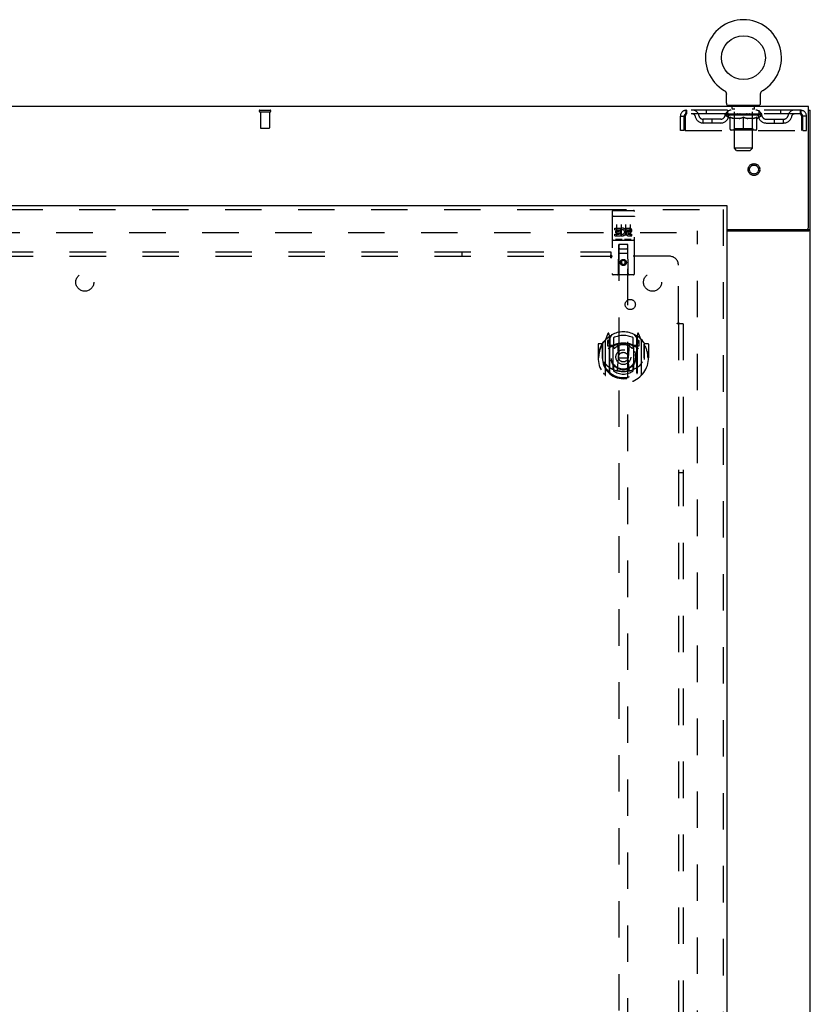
# Model space of a CAD drawing. Header units: inches. Extents: x 0 to 184, y 0 to 119.
# Tile 55 of 113: x 72 to 94, y 50 to 77. Entities that reach past the tile are written whole.
import ezdxf

# ---------------------------------------------------------------- set-up
doc = ezdxf.new("R2010")
doc.units = ezdxf.units.IN
doc.header["$LTSCALE"] = 10.121375
doc.header["$MEASUREMENT"] = 0
doc.linetypes.add('HIDDEN', pattern=[0.2, 0.1, -0.1])
doc.layers.get('0').update_dxf_attribs({"linetype": 'CONTINUOUS'})
for name, color, linetype in [('DEFAULT_2', 8, 'HIDDEN'), ('DOOR_ASSEMBLY', 7, 'CONTINUOUS'), ('SUBPANEL', 7, 'CONTINUOUS')]:
    doc.layers.add(name, color=color, linetype=linetype)

msp = doc.modelspace()

# ---------------------------------------------------------------- linework, layer by layer
at = {"color": 7, "linetype": 'Continuous'}
for p, q in [((91.773, 74.883), (91.773, 74.883)), ((91.773, 74.883), (91.776, 74.88)), ((91.776, 74.88), (91.78, 74.878)), ((91.78, 74.878), (91.784, 74.875)), ((91.783, 74.875), (91.787, 74.873)), ((91.787, 74.873), (91.79, 74.87)), ((91.79, 74.87), (91.794, 74.867)), ((91.793, 74.867), (91.797, 74.864)), ((91.797, 74.864), (91.8, 74.861)), ((91.8, 74.861), (91.803, 74.858)), ((91.803, 74.858), (91.805, 74.855)), ((91.805, 74.855), (91.808, 74.851)), ((92.81, 74.851), (92.813, 74.855)), ((92.813, 74.855), (92.815, 74.858)), ((92.815, 74.858), (92.818, 74.861)), ((92.818, 74.861), (92.821, 74.864)), ((92.821, 74.864), (92.825, 74.867)), ((92.825, 74.867), (92.828, 74.87)), ((92.828, 74.87), (92.831, 74.873)), ((92.831, 74.873), (92.835, 74.875)), ((92.835, 74.875), (92.838, 74.878)), ((92.838, 74.878), (92.842, 74.88)), ((92.838, 74.878), (92.84, 74.879)), ((92.842, 74.88), (92.845, 74.883)), ((92.845, 74.883), (92.845, 74.883)), ((91.808, 74.851), (91.811, 74.848)), ((91.811, 74.848), (91.813, 74.844)), ((91.813, 74.844), (91.816, 74.84)), ((91.816, 74.841), (91.818, 74.837)), ((91.818, 74.837), (91.82, 74.833)), ((91.82, 74.833), (91.822, 74.829)), ((91.822, 74.829), (91.824, 74.825)), ((91.824, 74.825), (91.825, 74.821)), ((91.825, 74.821), (91.827, 74.817)), ((91.827, 74.817), (91.828, 74.813)), ((91.828, 74.813), (91.829, 74.809)), ((91.829, 74.809), (91.83, 74.805)), ((91.83, 74.805), (91.831, 74.8)), ((91.834, 74.526), (91.834, 74.775)), ((92.784, 74.775), (92.784, 74.779)), ((92.784, 74.526), (92.784, 74.775)), ((92.786, 74.796), (92.787, 74.8)), ((92.787, 74.8), (92.788, 74.805)), ((92.788, 74.805), (92.789, 74.809)), ((92.789, 74.809), (92.79, 74.813)), ((92.79, 74.813), (92.791, 74.817)), ((92.791, 74.817), (92.793, 74.821)), ((92.793, 74.821), (92.794, 74.825)), ((92.794, 74.825), (92.796, 74.829)), ((92.796, 74.829), (92.798, 74.833)), ((92.798, 74.833), (92.8, 74.837)), ((92.8, 74.837), (92.803, 74.841)), ((92.802, 74.84), (92.805, 74.844)), ((92.805, 74.844), (92.807, 74.848)), ((92.807, 74.848), (92.81, 74.851)), ((91.872, 74.466), (91.872, 74.436)), ((92.747, 74.466), (91.872, 74.466)), ((92.747, 74.466), (92.747, 74.436)), ((94.111, 74.332), (94.163, 74.332)), ((94.059, 71.02), (94.059, 71.019)), ((94.059, 71.019), (94.163, 71.019))]:
    msp.add_line(p, q, dxfattribs=at)
at = {"color": 3, "linetype": 'Continuous'}
for p, q in [((94.111, 74.436), (53.965, 74.436)), ((94.111, 71.079), (94.111, 74.436)), ((94.163, 6.54), (94.163, 74.332)), ((91.851, 71.019), (94.051, 71.019)), ((91.851, 70.988), (94.122, 70.988))]:
    msp.add_line(p, q, dxfattribs=at)
at = {"color": 7, "linetype": 'Continuous'}
for points in [[(91.831, 74.8), (91.832, 74.796), (91.833, 74.792), (91.833, 74.787), (91.834, 74.783), (91.834, 74.779), (91.834, 74.775)], [(91.834, 74.783), (91.834, 74.779), (91.834, 74.775)], [(92.784, 74.779), (92.784, 74.783), (92.785, 74.787), (92.785, 74.792), (92.786, 74.796)], [(92.784, 74.779), (92.784, 74.783), (92.785, 74.787), (92.785, 74.792), (92.786, 74.796)], [(94.041, 70.988), (94.04, 70.989), (94.04, 70.991), (94.04, 70.992), (94.04, 70.994), (94.041, 70.995), (94.042, 70.997), (94.042, 70.998), (94.044, 71), (94.045, 71.001), (94.046, 71.003), (94.048, 71.004), (94.049, 71.005), (94.052, 71.008)], [(94.052, 71.008), (94.054, 71.009), (94.055, 71.011), (94.056, 71.012), (94.057, 71.013), (94.058, 71.015), (94.059, 71.016), (94.059, 71.017), (94.059, 71.019)]]:
    msp.add_lwpolyline(points, dxfattribs=at)
at = {"color": 3, "linetype": 'Continuous'}
for points in [[(94.122, 70.988), (94.124, 70.99), (94.126, 70.991), (94.129, 70.993), (94.131, 70.994), (94.134, 70.996), (94.137, 70.997)], [(94.137, 70.997), (94.143, 71), (94.146, 71.002), (94.149, 71.003), (94.151, 71.005), (94.154, 71.006), (94.156, 71.008), (94.158, 71.009), (94.16, 71.011), (94.161, 71.013), (94.162, 71.014), (94.163, 71.016), (94.163, 71.017), (94.163, 71.019)]]:
    msp.add_lwpolyline(points, dxfattribs=at)
at = {"color": 7, "linetype": 'Continuous'}
msp.add_circle((92.309, 75.79), 0.609, dxfattribs=at)
for centre, radius, start, end in [((92.309, 75.79), 1.054, 300.3993, 239.6007), ((91.894, 74.526), 0.06, 180, 270), ((92.724, 74.526), 0.06, 270, 360)]:
    msp.add_arc(centre, radius, start, end, dxfattribs=at)
at = {"color": 3, "linetype": 'Continuous'}
msp.add_arc((94.051, 71.079), 0.06, 270, 360, dxfattribs=at)
at = {"layer": 'DEFAULT_2', "color": 8, "linetype": 'HIDDEN'}
for p, q in [((91.778, 74.879), (91.78, 74.878)), ((78.896, 74.332), (79.18, 74.332)), ((90.726, 74.332), (90.726, 74.228)), ((93.892, 74.332), (90.726, 74.332)), ((91.278, 74.332), (91.278, 74.228)), ((91.872, 74.228), (91.872, 74.332)), ((91.964, 74.466), (91.964, 74.436)), ((91.999, 74.376), (91.999, 74.456)), ((92.068, 74.366), (92.009, 74.366)), ((92.06, 73.276), (92.06, 74.356)), ((92.609, 74.366), (92.55, 74.366)), ((92.558, 73.276), (92.558, 74.356)), ((92.619, 74.376), (92.619, 74.456)), ((92.654, 74.466), (92.654, 74.436)), ((92.747, 74.228), (92.747, 74.332)), ((93.34, 74.332), (93.34, 74.228)), ((93.892, 74.228), (93.892, 74.332)), ((78.896, 74.289), (79.18, 74.289)), ((78.914, 74.289), (78.914, 73.842)), ((79.162, 74.289), (79.162, 73.842)), ((90.559, 73.769), (90.559, 74.165)), ((90.559, 74.165), (90.663, 74.165)), ((90.663, 73.769), (90.663, 74.165)), ((90.693, 74.165), (90.693, 73.769)), ((93.892, 74.228), (90.726, 74.228)), ((91.194, 73.977), (91.194, 74.081)), ((91.677, 74.081), (91.194, 74.081)), ((91.444, 73.977), (91.444, 74.081)), ((91.803, 74.191), (91.803, 74.228)), ((92.815, 74.191), (91.803, 74.191)), ((91.93, 74.101), (91.803, 74.191)), ((91.811, 74.223), (91.811, 74.228)), ((91.817, 74.22), (91.817, 74.223)), ((91.817, 74.22), (92.801, 74.22)), ((91.825, 74.22), (91.825, 74.223)), ((91.825, 74.22), (91.825, 74.223)), ((91.833, 74.223), (91.833, 74.228)), ((91.846, 74.22), (91.846, 74.223)), ((91.848, 74.22), (91.848, 74.223)), ((91.871, 74.223), (91.871, 74.228)), ((91.882, 74.22), (91.882, 74.223)), ((91.884, 74.22), (91.884, 74.223)), ((92.048, 74.222), (91.887, 74.222)), ((91.921, 74.223), (91.921, 74.228)), ((91.922, 74.22), (91.922, 74.222)), ((91.923, 74.22), (91.923, 74.222)), ((91.925, 74.22), (91.925, 74.222)), ((91.93, 74.101), (91.939, 74.101)), ((91.931, 74.22), (91.931, 74.223)), ((91.931, 74.22), (91.931, 74.222)), ((91.934, 74.22), (91.934, 74.223)), ((91.936, 74.22), (91.936, 74.223)), ((91.939, 73.811), (91.939, 74.136)), ((91.94, 74.22), (91.94, 74.222)), ((91.951, 74.22), (91.951, 74.222)), ((91.966, 74.22), (91.966, 74.225)), ((91.966, 74.22), (91.966, 74.222)), ((91.982, 74.22), (91.982, 74.222)), ((91.982, 74.22), (91.982, 74.222)), ((91.984, 74.223), (91.984, 74.228)), ((91.991, 74.22), (91.991, 74.223)), ((91.995, 74.22), (91.995, 74.223)), ((92.002, 74.22), (92.002, 74.222)), ((92.011, 74.22), (92.011, 74.226)), ((92.023, 74.22), (92.023, 74.222)), ((92.026, 74.22), (92.026, 74.222)), ((92.048, 74.22), (92.048, 74.222)), ((92.101, 74.222), (92.052, 74.222)), ((92.196, 74.101), (92.052, 74.101)), ((92.056, 74.223), (92.056, 74.228)), ((92.059, 73.814), (92.059, 74.188)), ((92.061, 74.22), (92.061, 74.223)), ((92.065, 74.22), (92.065, 74.223)), ((92.07, 74.22), (92.07, 74.227)), ((92.073, 74.22), (92.073, 74.222)), ((92.082, 74.22), (92.082, 74.222)), ((92.101, 74.22), (92.101, 74.222)), ((92.161, 74.222), (92.114, 74.222)), ((92.13, 74.22), (92.13, 74.222)), ((92.136, 74.223), (92.136, 74.228)), ((92.139, 74.22), (92.139, 74.223)), ((92.141, 74.22), (92.141, 74.227)), ((92.143, 74.22), (92.143, 74.223)), ((92.149, 74.22), (92.149, 74.223)), ((92.161, 74.22), (92.161, 74.222)), ((92.225, 74.222), (92.182, 74.222)), ((92.192, 74.22), (92.192, 74.222)), ((92.218, 74.222), (92.309, 74.228)), ((92.221, 74.223), (92.221, 74.228)), ((92.222, 74.228), (92.221, 74.228)), ((92.222, 74.223), (92.222, 74.228)), ((92.222, 74.22), (92.222, 74.223)), ((92.225, 74.22), (92.225, 74.223)), ((92.225, 74.22), (92.225, 74.222)), ((92.226, 74.22), (92.226, 74.223)), ((92.292, 74.222), (92.254, 74.222)), ((92.258, 74.22), (92.258, 74.222)), ((92.292, 74.22), (92.292, 74.222)), ((92.307, 74.223), (92.307, 74.223)), ((92.307, 74.22), (92.307, 74.223)), ((92.307, 74.22), (92.307, 74.223)), ((92.309, 74.223), (92.309, 74.228)), ((92.309, 73.782), (92.309, 74.136)), ((92.311, 74.22), (92.311, 74.223)), ((92.311, 74.22), (92.311, 74.223)), ((92.311, 74.223), (92.311, 74.223)), ((92.313, 74.222), (92.364, 74.222)), ((92.326, 74.22), (92.326, 74.222)), ((92.339, 74.222), (92.339, 74.226)), ((92.339, 74.226), (92.4, 74.222)), ((92.355, 74.222), (92.355, 74.225)), ((92.36, 74.22), (92.36, 74.222)), ((92.392, 74.22), (92.392, 74.223)), ((92.393, 74.22), (92.393, 74.223)), ((92.393, 74.22), (92.393, 74.222)), ((92.393, 74.222), (92.436, 74.222)), ((92.396, 74.223), (92.396, 74.228)), ((92.396, 74.228), (92.397, 74.228)), ((92.397, 74.223), (92.397, 74.228)), ((92.397, 74.22), (92.397, 74.223)), ((92.566, 74.101), (92.422, 74.101)), ((92.426, 74.22), (92.426, 74.222)), ((92.457, 74.22), (92.457, 74.222)), ((92.457, 74.222), (92.504, 74.222)), ((92.469, 74.22), (92.469, 74.223)), ((92.475, 74.22), (92.475, 74.223)), ((92.477, 74.22), (92.477, 74.227)), ((92.479, 74.22), (92.479, 74.223)), ((92.482, 74.223), (92.482, 74.228)), ((92.488, 74.22), (92.488, 74.222)), ((92.517, 74.22), (92.517, 74.222)), ((92.517, 74.222), (92.566, 74.222)), ((92.536, 74.22), (92.536, 74.222)), ((92.545, 74.22), (92.545, 74.222)), ((92.548, 74.22), (92.548, 74.227)), ((92.553, 74.22), (92.553, 74.223)), ((92.557, 74.22), (92.557, 74.223)), ((92.559, 73.814), (92.559, 74.188)), ((92.562, 74.223), (92.562, 74.228)), ((92.57, 74.22), (92.57, 74.222)), ((92.57, 74.222), (92.731, 74.222)), ((92.592, 74.22), (92.592, 74.222)), ((92.595, 74.22), (92.595, 74.222)), ((92.607, 74.22), (92.607, 74.226)), ((92.616, 74.22), (92.616, 74.222)), ((92.623, 74.22), (92.623, 74.223)), ((92.627, 74.22), (92.627, 74.223)), ((92.634, 74.223), (92.634, 74.228)), ((92.636, 74.22), (92.636, 74.222)), ((92.636, 74.22), (92.636, 74.222)), ((92.652, 74.22), (92.652, 74.225)), ((92.652, 74.22), (92.652, 74.222)), ((92.667, 74.22), (92.667, 74.222)), ((92.678, 74.22), (92.678, 74.222)), ((92.68, 73.811), (92.68, 74.136)), ((92.68, 74.101), (92.688, 74.101)), ((92.682, 74.22), (92.682, 74.223)), ((92.684, 74.22), (92.684, 74.223)), ((92.687, 74.22), (92.687, 74.223)), ((92.687, 74.22), (92.687, 74.222)), ((92.688, 74.101), (92.815, 74.191)), ((92.693, 74.22), (92.693, 74.222)), ((92.695, 74.22), (92.695, 74.222)), ((92.696, 74.22), (92.696, 74.222)), ((92.697, 74.223), (92.697, 74.228)), ((92.734, 74.22), (92.734, 74.223)), ((92.736, 74.22), (92.736, 74.223)), ((92.747, 74.223), (92.747, 74.228)), ((92.77, 74.22), (92.77, 74.223)), ((92.772, 74.22), (92.772, 74.223)), ((92.785, 74.223), (92.785, 74.228)), ((92.793, 74.22), (92.793, 74.223)), ((92.794, 74.22), (92.794, 74.223)), ((92.801, 74.22), (92.801, 74.223)), ((92.808, 74.223), (92.808, 74.228)), ((92.815, 74.191), (92.815, 74.228)), ((92.941, 74.081), (93.424, 74.081)), ((93.174, 73.977), (93.174, 74.081)), ((93.424, 73.977), (93.424, 74.081)), ((93.925, 73.769), (93.925, 74.165)), ((93.955, 73.769), (93.955, 74.165)), ((94.059, 74.165), (93.955, 74.165)), ((94.059, 73.769), (94.059, 74.165)), ((78.924, 73.832), (79.152, 73.832)), ((90.663, 73.769), (90.559, 73.769)), ((90.693, 73.769), (93.925, 73.769)), ((91.677, 73.977), (91.194, 73.977)), ((92.65, 73.782), (91.968, 73.782)), ((92.059, 73.814), (92.027, 73.782)), ((92.559, 73.814), (92.059, 73.814)), ((92.559, 73.814), (92.591, 73.782)), ((92.941, 73.977), (93.424, 73.977)), ((93.955, 73.769), (94.059, 73.769)), ((92.558, 73.276), (92.06, 73.276)), ((92.12, 73.216), (92.06, 73.276)), ((92.12, 73.216), (92.498, 73.216)), ((92.498, 73.216), (92.558, 73.276)), ((57.052, 70.936), (91.024, 70.936)), ((91.038, 9.884), (91.038, 70.988))]:
    msp.add_line(p, q, dxfattribs=at)
for points in [[(90.726, 74.332), (90.724, 74.331), (90.721, 74.328), (90.719, 74.323), (90.717, 74.315), (90.714, 74.306), (90.712, 74.296), (90.71, 74.283), (90.707, 74.269), (90.705, 74.254), (90.702, 74.237), (90.7, 74.22), (90.698, 74.202), (90.695, 74.184), (90.693, 74.165)], [(93.925, 74.165), (93.923, 74.184), (93.92, 74.202), (93.918, 74.22), (93.916, 74.237), (93.913, 74.254), (93.911, 74.269), (93.909, 74.283), (93.906, 74.296), (93.904, 74.306), (93.901, 74.315), (93.899, 74.323), (93.897, 74.328), (93.894, 74.331), (93.892, 74.332)], [(90.726, 74.228), (90.724, 74.228), (90.721, 74.226), (90.719, 74.224), (90.717, 74.222), (90.714, 74.218), (90.712, 74.214), (90.71, 74.21), (90.707, 74.204), (90.705, 74.198), (90.702, 74.192), (90.7, 74.186), (90.698, 74.179), (90.695, 74.172), (90.693, 74.165)], [(91.939, 74.136), (91.959, 74.128), (91.979, 74.121), (91.999, 74.115), (92.019, 74.11), (92.039, 74.105), (92.058, 74.101)], [(92.052, 74.101), (92.034, 74.105), (92.015, 74.11), (91.996, 74.115), (91.977, 74.121), (91.958, 74.128), (91.939, 74.135)], [(92.188, 74.101), (92.208, 74.105), (92.228, 74.11), (92.248, 74.115), (92.268, 74.121), (92.288, 74.128), (92.309, 74.136)], [(92.309, 74.135), (92.29, 74.128), (92.27, 74.121), (92.252, 74.115), (92.233, 74.11), (92.215, 74.105), (92.196, 74.101)], [(92.309, 74.136), (92.33, 74.128), (92.35, 74.121), (92.37, 74.115), (92.39, 74.11), (92.41, 74.105), (92.43, 74.101)], [(92.422, 74.101), (92.403, 74.105), (92.385, 74.11), (92.366, 74.115), (92.347, 74.121), (92.328, 74.128), (92.309, 74.135)], [(92.56, 74.101), (92.579, 74.105), (92.599, 74.11), (92.619, 74.115), (92.639, 74.121), (92.659, 74.128), (92.68, 74.136)], [(92.68, 74.135), (92.66, 74.128), (92.641, 74.121), (92.622, 74.115), (92.603, 74.11), (92.584, 74.105), (92.566, 74.101)], [(93.925, 74.165), (93.923, 74.172), (93.92, 74.179), (93.918, 74.186), (93.916, 74.192), (93.913, 74.198), (93.911, 74.204), (93.909, 74.21), (93.906, 74.214), (93.904, 74.218), (93.901, 74.222), (93.899, 74.224), (93.897, 74.226), (93.894, 74.228), (93.892, 74.228)]]:
    msp.add_lwpolyline(points, dxfattribs=at)
for radius in [0.164, 0.124]:
    msp.add_circle((92.601, 72.686), radius, dxfattribs=at)
for centre, radius, start, end in [((78.896, 74.31), 0.0215, 90, 270), ((79.18, 74.31), 0.0215, 270, 90), ((90.726, 74.165), 0.167, 90, 180), ((90.905, 74.165), 0.167, 8.0716, 90), ((91.967, 74.165), 0.167, 90, 171.9284), ((91.989, 74.456), 0.01, 0, 90), ((92.009, 74.376), 0.01, 180, 270), ((92.05, 74.356), 0.01, 0, 90), ((92.568, 74.356), 0.01, 90, 180), ((92.609, 74.376), 0.01, 270, 360), ((92.629, 74.456), 0.01, 90, 180), ((92.652, 74.165), 0.167, 8.0716, 90), ((93.713, 74.165), 0.167, 90, 171.9284), ((93.892, 74.165), 0.167, 0, 90), ((90.726, 74.165), 0.063, 90, 180), ((90.906, 74.165), 0.0625, 7.9863, 90), ((91.194, 74.206), 0.229, 187.9863, 270), ((91.194, 74.206), 0.125, 188.0716, 270), ((91.677, 74.206), 0.125, 270, 351.9284), ((91.677, 74.206), 0.229, 270, 352.0137), ((91.966, 74.165), 0.0625, 90, 172.0137), ((92.027, 74.188), 0.0318, 0, 90), ((92.591, 74.188), 0.0318, 90, 180), ((92.652, 74.165), 0.0625, 7.9863, 90), ((92.941, 74.206), 0.229, 187.9863, 270), ((92.941, 74.206), 0.125, 188.0716, 270), ((93.424, 74.206), 0.125, 270, 351.9284), ((93.424, 74.206), 0.229, 270, 352.0137), ((93.712, 74.165), 0.0625, 90, 172.0137), ((93.892, 74.165), 0.063, 0, 90), ((78.924, 73.842), 0.01, 180, 270), ((79.152, 73.842), 0.01, 270, 360), ((91.968, 73.811), 0.0296, 180, 270), ((92.65, 73.811), 0.0296, 270, 360)]:
    msp.add_arc(centre, radius, start, end, dxfattribs=at)
for centre, major_axis, ratio, start_param, end_param in [((92.309, 74.228), (0.506, 0.005), 0.05963, 2.96643, 3.140963), ((91.787, 74.218), (0.158, 0), 0.060556, 0.430652, 1.470503), ((92.309, 74.228), (0.506, 0), 0.060556, -3.141593, -2.96706), ((91.787, 74.213), (0.158, 0.002), 0.05963, 1.376596, 1.469874), ((92.309, 74.228), (0.506, 0.011), 0.05688, 2.791345, 2.965878), ((91.768, 74.218), (0.158, 0.002), 0.05963, 0.25549, 1.295341), ((91.822, 74.218), (0.158, -0.002), 0.05963, 0.605815, 1.645666), ((92.309, 74.228), (0.506, -0.005), 0.05963, -2.96643, -2.791898), ((91.822, 74.213), (0.158, 0), 0.060556, 1.551758, 1.645036), ((91.768, 74.213), (0.158, 0.003), 0.05688, 1.20151, 1.294789), ((91.823, 74.215), (0.131, 0.001), 0.05963, 1.065228, 1.614276), ((91.807, 74.215), (0.131, 0.003), 0.05688, 0.890143, 1.43919), ((91.854, 74.215), (0.131, 0), 0.060556, 1.240391, 1.789438), ((92.309, 74.228), (0.506, 0.015), 0.052395, 2.616403, 2.790936), ((91.765, 74.218), (0.158, 0.003), 0.05688, 0.080405, 1.120256), ((91.872, 74.218), (0.158, -0.003), 0.05688, 0.7809, 1.820751), ((92.309, 74.228), (0.506, -0.011), 0.05688, -2.791345, -2.616812), ((91.872, 74.213), (0.158, -0.002), 0.05963, 1.72692, 1.820198), ((91.765, 74.213), (0.158, 0.005), 0.052395, 1.026568, 1.119847), ((91.807, 74.215), (0.131, 0.004), 0.052395, 0.715201, 1.264248), ((91.898, 74.215), (0.131, -0.001), 0.05963, 1.415553, 1.9646), ((92.309, 74.228), (0.506, 0.02), 0.046319, 2.441654, 2.616187), ((91.936, 74.218), (0.158, -0.005), 0.052395, 0.955842, 1.995693), ((91.778, 74.218), (0.158, 0.005), 0.052395, -0.094537, 0.945314), ((92.309, 74.228), (0.506, -0.015), 0.052395, -2.616403, -2.44187), ((91.936, 74.213), (0.158, -0.003), 0.05688, 1.902006, 1.995284), ((91.778, 74.213), (0.158, 0.006), 0.046319, 0.851819, 0.945098), ((91.822, 74.215), (0.131, 0.005), 0.046319, 0.540452, 1.089499), ((91.955, 74.215), (0.131, -0.003), 0.05688, 1.590638, 2.139686), ((92.309, 74.228), (0.506, 0.024), 0.038841, 2.267123, 2.441656), ((92.01, 74.218), (0.158, -0.006), 0.046319, 1.130591, 2.170442), ((91.808, 74.218), (0.158, 0.006), 0.046319, -0.269286, 0.770565), ((92.309, 74.228), (0.506, -0.02), 0.046319, -2.441654, -2.267121), ((92.01, 74.213), (0.158, -0.005), 0.052395, 2.076947, 2.170226), ((91.808, 74.213), (0.158, 0.007), 0.038841, 0.677289, 0.770567), ((91.851, 74.215), (0.131, 0.006), 0.038841, 0.365921, 0.914969), ((92.023, 74.215), (0.131, -0.004), 0.052395, 1.76558, 2.314627), ((92.309, 74.228), (0.506, 0.027), 0.030195, 2.09281, 2.267343), ((92.094, 74.218), (0.158, -0.007), 0.038841, 1.305122, 2.344973), ((91.853, 74.218), (0.158, 0.007), 0.038841, -0.443817, 0.596034), ((92.309, 74.228), (0.506, -0.024), 0.038841, -2.267123, -2.092591), ((92.094, 74.213), (0.158, -0.006), 0.046319, 2.251696, 2.344975), ((91.853, 74.213), (0.158, 0.008), 0.030195, 0.502975, 0.596254), ((91.895, 74.215), (0.131, 0.007), 0.030195, 0.191608, 0.740655), ((92.099, 74.215), (0.131, -0.005), 0.046319, 1.940329, 2.489376), ((91.912, 74.218), (0.158, 0.008), 0.030195, -0.61813, 0.421721), ((92.309, 74.228), (0.506, 0.029), 0.020645, 1.918687, 2.09322), ((92.184, 74.218), (0.158, -0.008), 0.030195, 1.479435, 2.519286), ((92.309, 74.228), (0.506, -0.027), 0.030195, -2.09281, -1.918277), ((92.184, 74.213), (0.158, -0.007), 0.038841, 2.426227, 2.519505), ((91.912, 74.213), (0.158, 0.009), 0.020645, 0.328852, 0.422131), ((91.951, 74.215), (0.131, 0.007), 0.020645, 0.017485, 0.566532), ((92.182, 74.215), (0.131, -0.006), 0.038841, 2.11486, 2.663907), ((91.982, 74.218), (0.158, 0.009), 0.020645, -0.792253, 0.247598), ((92.309, 74.228), (0.506, 0.03), 0.010478, 1.744704, 1.919237), ((92.279, 74.218), (0.158, -0.009), 0.020645, 1.653558, 2.693409), ((92.309, 74.228), (0.506, -0.029), 0.020645, -1.918687, -1.744154), ((92.279, 74.213), (0.158, -0.008), 0.030195, 2.60054, 2.693819), ((91.982, 74.213), (0.158, 0.009), 0.010478, 0.154869, 0.248148), ((92.018, 74.215), (0.131, 0.008), 0.010478, 6.126688, 6.675735), ((92.268, 74.215), (0.131, -0.007), 0.030195, 2.289173, 2.83822), ((92.063, 74.218), (0.158, 0.009), 0.010478, -0.966236, -0.000846), ((92.374, 74.218), (0.158, -0.009), 0.010478, 1.827541, 2.867392), ((92.309, 74.228), (0.506, -0.03), 0.010478, -1.744704, -1.563007), ((92.374, 74.213), (0.158, -0.009), 0.020645, 2.774664, 2.867942), ((92.356, 74.215), (0.131, -0.007), 0.020645, 2.463296, 3.012344), ((92.244, 74.218), (0.158, 0.009), 0.010478, 0.274201, 1.314052), ((92.176, 74.215), (0.131, 0.008), 0.010478, -0.000483, 0.504314), ((92.151, 74.213), (0.158, 0.009), 0.010478, 0.099668, 0.192946), ((92.309, 74.228), (0.506, 0.03), 0.010478, -1.571421, -1.396888), ((92.467, 74.213), (0.158, -0.009), 0.010478, 2.74231, 2.948646), ((92.442, 74.215), (0.131, -0.008), 0.010478, 2.637279, 3.14189), ((92.339, 74.218), (0.158, 0.009), 0.020645, 0.448184, 1.488034), ((92.262, 74.215), (0.131, 0.007), 0.020645, 0.129249, 0.678296), ((92.244, 74.213), (0.158, 0.009), 0.020645, 0.273651, 0.366929), ((92.555, 74.218), (0.158, -0.009), 0.010478, -3.140747, -2.175357), ((92.309, 74.228), (0.506, 0.029), 0.020645, -1.397439, -1.222906), ((92.309, 74.228), (0.506, -0.03), 0.010478, 1.222355, 1.396888), ((92.434, 74.218), (0.158, 0.008), 0.030195, 0.622307, 1.662158), ((92.35, 74.215), (0.131, 0.007), 0.030195, 0.303372, 0.852419), ((92.6, 74.215), (0.131, -0.008), 0.010478, 2.749043, 3.29809), ((92.636, 74.218), (0.158, -0.009), 0.020645, 2.893995, 3.933846), ((92.339, 74.213), (0.158, 0.008), 0.030195, 0.447774, 0.541052), ((92.636, 74.213), (0.158, -0.009), 0.010478, 2.893445, 2.986723), ((92.309, 74.228), (0.506, 0.027), 0.030195, -1.223315, -1.048783), ((92.309, 74.228), (0.506, -0.029), 0.020645, 1.048373, 1.222906), ((92.524, 74.218), (0.158, 0.007), 0.038841, 0.79662, 1.836471), ((92.436, 74.215), (0.131, 0.006), 0.038841, 0.477686, 1.026733), ((92.667, 74.215), (0.131, -0.007), 0.020645, 2.57506, 3.124108), ((92.707, 74.218), (0.158, -0.008), 0.030195, 2.719872, 3.759723), ((92.608, 74.218), (0.158, 0.006), 0.046319, 0.971151, 2.011002), ((92.434, 74.213), (0.158, 0.007), 0.038841, 0.622087, 0.715366), ((92.707, 74.213), (0.158, -0.009), 0.020645, 2.719462, 2.812741), ((92.309, 74.228), (0.506, 0.024), 0.038841, -1.049002, -0.874469), ((92.309, 74.228), (0.506, -0.027), 0.030195, 0.87425, 1.048783), ((92.519, 74.215), (0.131, 0.005), 0.046319, 0.652216, 1.201263), ((92.682, 74.218), (0.158, 0.005), 0.052395, 1.1459, 2.185751), ((92.723, 74.215), (0.131, -0.007), 0.030195, 2.400937, 2.949985), ((92.765, 74.218), (0.158, -0.007), 0.038841, 2.545558, 3.585409), ((92.595, 74.215), (0.131, 0.004), 0.052395, 0.826965, 1.376012), ((92.524, 74.213), (0.158, 0.006), 0.046319, 0.796618, 0.889896), ((92.765, 74.213), (0.158, -0.008), 0.030195, 2.545339, 2.638617), ((92.746, 74.218), (0.158, 0.003), 0.05688, 1.320842, 2.360692), ((92.309, 74.228), (0.506, 0.02), 0.046319, -0.874471, -0.699939), ((92.309, 74.228), (0.506, -0.024), 0.038841, 0.699936, 0.874469), ((92.81, 74.218), (0.158, -0.006), 0.046319, 2.371028, 3.410879), ((92.767, 74.215), (0.131, -0.006), 0.038841, 2.226624, 2.775671), ((92.796, 74.218), (0.158, 0.002), 0.05963, 1.495927, 2.535778), ((92.663, 74.215), (0.131, 0.003), 0.05688, 1.001907, 1.550954), ((92.84, 74.218), (0.158, -0.005), 0.052395, 2.196279, 3.23613), ((92.608, 74.213), (0.158, 0.005), 0.052395, 0.971367, 1.064645), ((92.796, 74.215), (0.131, -0.005), 0.046319, 2.052093, 2.601141), ((92.831, 74.218), (0.158, 0), 0.060556, 1.671089, 2.71094), ((92.81, 74.213), (0.158, -0.007), 0.038841, 2.371026, 2.464304), ((92.853, 74.218), (0.158, -0.003), 0.05688, 2.021337, 3.061188), ((92.309, 74.228), (0.506, 0.015), 0.052395, -0.699723, -0.52519), ((92.309, 74.228), (0.506, -0.02), 0.046319, 0.525406, 0.699939), ((92.851, 74.218), (0.158, -0.002), 0.05963, 1.846251, 2.886102), ((92.72, 74.215), (0.131, 0.001), 0.05963, 1.176993, 1.72604), ((92.811, 74.215), (0.131, -0.004), 0.052395, 1.877344, 2.426392), ((92.764, 74.215), (0.131, 0), 0.060556, 1.352155, 1.901202), ((92.811, 74.215), (0.131, -0.003), 0.05688, 1.702402, 2.25145), ((92.795, 74.215), (0.131, -0.001), 0.05963, 1.527317, 2.076364), ((92.682, 74.213), (0.158, 0.003), 0.05688, 1.146309, 1.239587), ((92.84, 74.213), (0.158, -0.006), 0.046319, 2.196495, 2.289773), ((92.309, 74.228), (0.506, 0.011), 0.05688, -0.524781, -0.350248), ((92.309, 74.228), (0.506, -0.015), 0.052395, 0.350657, 0.52519), ((92.746, 74.213), (0.158, 0.002), 0.05963, 1.321394, 1.414673), ((92.853, 74.213), (0.158, -0.005), 0.052395, 2.021746, 2.115024), ((92.309, 74.228), (0.506, 0.005), 0.05963, -0.349695, -0.175162), ((92.309, 74.228), (0.506, -0.011), 0.05688, 0.175715, 0.350248), ((92.796, 74.213), (0.158, 0), 0.060556, 1.496556, 1.589835), ((92.851, 74.213), (0.158, -0.003), 0.05688, 1.846804, 1.940083), ((92.831, 74.213), (0.158, -0.002), 0.05963, 1.671719, 1.764997), ((92.309, 74.228), (0.506, 0), 0.060556, -0.174533, 0), ((92.309, 74.228), (0.506, -0.005), 0.05963, 0.000629, 0.175162)]:
    msp.add_ellipse(centre, major_axis=major_axis, ratio=ratio, start_param=start_param, end_param=end_param, dxfattribs=at)
at = {"layer": 'DOOR_ASSEMBLY', "color": 3, "linetype": 'Continuous'}
for p, q in [((55.663, 71.686), (91.851, 71.686)), ((91.851, 71.582), (91.851, 9.29))]:
    msp.add_line(p, q, dxfattribs=at)
at = {"layer": 'DOOR_ASSEMBLY', "color": 8, "linetype": 'HIDDEN'}
for p, q in [((55.663, 71.582), (91.851, 71.582)), ((91.747, 71.582), (91.747, 9.29)), ((88.663, 71.523), (88.663, 69.798)), ((88.68, 71.395), (88.679, 71.395)), ((88.68, 71.395), (88.68, 71.395)), ((88.681, 71.395), (88.68, 71.395)), ((88.682, 71.395), (88.681, 71.395)), ((88.683, 71.395), (88.682, 71.395)), ((88.684, 71.395), (88.683, 71.395)), ((88.684, 71.395), (88.684, 71.395)), ((88.685, 71.395), (88.684, 71.395)), ((88.686, 71.395), (88.685, 71.395)), ((88.687, 71.395), (88.686, 71.395)), ((88.688, 71.395), (88.687, 71.395)), ((88.688, 71.395), (88.688, 71.395)), ((88.689, 71.395), (88.688, 71.395)), ((88.69, 71.395), (88.689, 71.395)), ((88.691, 71.395), (88.69, 71.395)), ((88.692, 71.395), (88.691, 71.395)), ((88.693, 71.395), (88.692, 71.395)), ((88.693, 71.553), (89.258, 71.553)), ((88.693, 71.395), (89.258, 71.395)), ((89.258, 71.395), (89.259, 71.395)), ((89.259, 71.395), (89.26, 71.395)), ((89.261, 71.395), (89.262, 71.395)), ((89.262, 71.395), (89.263, 71.395)), ((89.263, 71.395), (89.263, 71.395)), ((89.263, 71.395), (89.264, 71.395)), ((89.264, 71.395), (89.265, 71.395)), ((89.265, 71.395), (89.266, 71.395)), ((89.266, 71.395), (89.267, 71.395)), ((89.267, 71.395), (89.268, 71.395)), ((89.268, 71.395), (89.268, 71.395)), ((89.268, 71.395), (89.269, 71.395)), ((89.269, 71.395), (89.27, 71.395)), ((89.27, 71.395), (89.271, 71.395)), ((89.271, 71.395), (89.271, 71.395)), ((89.288, 69.798), (89.288, 71.523)), ((88.744, 71.018), (88.744, 71.061)), ((88.744, 71.061), (88.9, 71.061)), ((88.788, 71.162), (88.788, 70.856)), ((88.9, 70.883), (88.9, 71.061)), ((88.924, 71.013), (88.907, 71.052)), ((88.913, 71.162), (88.913, 70.856)), ((89.038, 71.162), (89.038, 70.856)), ((89.056, 71.018), (89.056, 71.061)), ((89.056, 71.061), (89.149, 71.061)), ((89.163, 71.162), (89.163, 70.856)), ((88.744, 71.018), (88.857, 71.018)), ((88.744, 70.847), (88.744, 70.89)), ((88.744, 70.89), (88.857, 70.89)), ((88.744, 70.847), (88.9, 70.847)), ((88.765, 70.933), (88.765, 70.976)), ((88.765, 70.976), (88.857, 70.976)), ((88.765, 70.933), (88.857, 70.933)), ((88.857, 70.976), (88.857, 71.018)), ((88.857, 70.89), (88.857, 70.933)), ((88.9, 70.883), (88.913, 70.902)), ((88.9, 70.847), (88.9, 70.86)), ((88.903, 70.858), (88.9, 70.86)), ((89.056, 71.018), (89.149, 71.018)), ((89.116, 70.933), (89.162, 70.933)), ((89.12, 70.974), (89.148, 70.974)), ((89.12, 70.89), (89.212, 70.89)), ((89.12, 70.847), (89.212, 70.847)), ((89.212, 70.847), (89.212, 70.89)), ((88.693, 70.725), (89.258, 70.725)), ((88.937, 70.741), (88.765, 70.741)), ((88.846, 69.798), (88.849, 70.608)), ((88.851, 70.608), (88.849, 70.608)), ((88.851, 70.608), (88.851, 42.607)), ((89.101, 70.608), (88.851, 70.608)), ((88.891, 70.483), (89.061, 70.483)), ((89.187, 70.741), (89.015, 70.741)), ((89.101, 42.607), (89.101, 70.608)), ((89.102, 70.608), (89.101, 70.608)), ((89.106, 69.798), (89.102, 70.608)), ((89.103, 70.358), (88.848, 70.358)), ((88.976, 70.18), (88.913, 70.144)), ((88.913, 70.144), (88.913, 70.072)), ((88.913, 70.144), (88.923, 70.138)), ((88.913, 70.072), (88.923, 70.078)), ((88.913, 70.072), (88.976, 70.036)), ((88.976, 70.169), (88.923, 70.138)), ((88.923, 70.138), (88.923, 70.078)), ((88.923, 70.078), (88.976, 70.048)), ((88.976, 70.18), (88.976, 70.169)), ((89.038, 70.144), (88.976, 70.18)), ((89.028, 70.138), (88.976, 70.169)), ((88.976, 70.048), (89.028, 70.078)), ((88.976, 70.036), (89.038, 70.072)), ((88.976, 70.036), (88.976, 70.048)), ((89.038, 70.144), (89.028, 70.138)), ((89.028, 70.078), (89.028, 70.138)), ((89.038, 70.072), (89.028, 70.078)), ((89.038, 70.072), (89.038, 70.144)), ((89.258, 69.768), (88.693, 69.768)), ((88.55, 68.134), (88.48, 67.959)), ((88.572, 68.054), (88.571, 68.054)), ((88.572, 68.054), (88.571, 68.054)), ((88.572, 68.055), (88.572, 68.054)), ((88.593, 68.051), (88.579, 68.131)), ((88.593, 67.035), (88.593, 68.051)), ((88.601, 68.004), (88.671, 68.113)), ((88.601, 67.059), (88.601, 68.062)), ((88.603, 68.038), (88.603, 67.83)), ((89.281, 68.113), (89.351, 68.004)), ((89.348, 67.83), (89.348, 68.038)), ((89.351, 67.059), (89.351, 68.062)), ((89.372, 68.131), (89.358, 68.051)), ((89.358, 68.051), (89.358, 67.035)), ((89.38, 68.054), (89.375, 68.057)), ((89.471, 67.959), (89.401, 68.134)), ((88.276, 67.838), (88.276, 67.464)), ((88.393, 67.853), (88.291, 67.853)), ((88.393, 67.853), (88.393, 67.464)), ((88.401, 67.838), (88.393, 67.853)), ((88.401, 67.875), (88.401, 67.418)), ((88.476, 67.948), (88.476, 66.981)), ((88.533, 67.944), (88.533, 67.794)), ((88.601, 67.944), (88.533, 67.944)), ((88.533, 67.794), (88.593, 67.794)), ((88.541, 67.936), (88.571, 67.89)), ((88.693, 67.792), (88.621, 67.792)), ((88.623, 67.81), (88.689, 67.81)), ((88.693, 67.151), (88.693, 67.783)), ((88.701, 68.016), (88.701, 67.763)), ((88.812, 67.809), (88.843, 67.464)), ((89.139, 67.809), (89.108, 67.464)), ((89.251, 67.763), (89.251, 68.016)), ((89.331, 67.792), (89.258, 67.792)), ((89.258, 67.783), (89.258, 67.151)), ((89.262, 67.81), (89.328, 67.81)), ((89.418, 67.944), (89.351, 67.944)), ((89.358, 67.794), (89.418, 67.794)), ((89.38, 67.89), (89.41, 67.936)), ((89.418, 67.794), (89.418, 67.944)), ((89.476, 66.981), (89.476, 67.948)), ((89.558, 67.853), (89.55, 67.838)), ((89.551, 67.875), (89.551, 67.418)), ((89.558, 67.464), (89.558, 67.853)), ((89.661, 67.853), (89.558, 67.853)), ((89.676, 67.838), (89.676, 67.464)), ((88.276, 67.464), (88.291, 67.464)), ((88.393, 67.464), (88.408, 67.465)), ((88.401, 67.418), (88.401, 67.415)), ((88.813, 67.125), (88.843, 67.464)), ((88.843, 67.464), (89.108, 67.464)), ((89.138, 67.125), (89.108, 67.464)), ((89.558, 67.464), (89.543, 67.465)), ((89.551, 67.418), (89.55, 67.415)), ((89.661, 67.464), (89.676, 67.464)), ((88.701, 67.202), (88.701, 67.099)), ((89.251, 67.099), (89.251, 67.202))]:
    msp.add_line(p, q, dxfattribs=at)
at = {"layer": 'DOOR_ASSEMBLY', "color": 7, "linetype": 'Continuous'}
msp.add_line((91.851, 71.686), (91.851, 71.582), dxfattribs=at)
at = {"layer": 'DOOR_ASSEMBLY', "color": 8, "linetype": 'HIDDEN'}
for points in [[(88.679, 71.395), (88.679, 71.395), (88.678, 71.394), (88.678, 71.394), (88.677, 71.394), (88.677, 71.394), (88.677, 71.394), (88.676, 71.394), (88.676, 71.394), (88.676, 71.394), (88.675, 71.394), (88.675, 71.394), (88.675, 71.394), (88.674, 71.394), (88.674, 71.394), (88.674, 71.394), (88.673, 71.394), (88.673, 71.394), (88.673, 71.394), (88.672, 71.393), (88.672, 71.393), (88.672, 71.393), (88.672, 71.393), (88.671, 71.393), (88.671, 71.393), (88.671, 71.393), (88.67, 71.393), (88.67, 71.393), (88.67, 71.393), (88.67, 71.393), (88.669, 71.393), (88.669, 71.393), (88.669, 71.392), (88.669, 71.392), (88.668, 71.392), (88.668, 71.392), (88.668, 71.392), (88.668, 71.392), (88.667, 71.392), (88.667, 71.392), (88.667, 71.392), (88.667, 71.392), (88.667, 71.392), (88.666, 71.391), (88.666, 71.391), (88.666, 71.391), (88.666, 71.391), (88.666, 71.391), (88.665, 71.391), (88.665, 71.391), (88.665, 71.391), (88.665, 71.391), (88.665, 71.391), (88.665, 71.39), (88.665, 71.39), (88.664, 71.39), (88.664, 71.39), (88.664, 71.39), (88.664, 71.39), (88.664, 71.39), (88.664, 71.39), (88.664, 71.39), (88.664, 71.39), (88.664, 71.389), (88.664, 71.389), (88.663, 71.389), (88.663, 71.389), (88.663, 71.389), (88.663, 71.389), (88.663, 71.389), (88.663, 71.389), (88.663, 71.389), (88.663, 71.389), (88.663, 71.388), (88.663, 71.388), (88.663, 71.388), (88.663, 71.388), (88.663, 71.388)], [(89.26, 71.395), (89.261, 71.395), (89.261, 71.395)], [(89.271, 71.395), (89.272, 71.395), (89.273, 71.395), (89.273, 71.394), (89.273, 71.394), (89.274, 71.394), (89.274, 71.394), (89.274, 71.394), (89.275, 71.394), (89.275, 71.394), (89.275, 71.394), (89.276, 71.394), (89.276, 71.394), (89.276, 71.394), (89.277, 71.394), (89.277, 71.394), (89.277, 71.394), (89.278, 71.394), (89.278, 71.394), (89.278, 71.394), (89.279, 71.393), (89.279, 71.393), (89.279, 71.393), (89.28, 71.393), (89.28, 71.393), (89.28, 71.393), (89.28, 71.393), (89.281, 71.393), (89.281, 71.393), (89.281, 71.393), (89.281, 71.393), (89.282, 71.393), (89.282, 71.393), (89.282, 71.392), (89.282, 71.392), (89.283, 71.392), (89.283, 71.392), (89.283, 71.392), (89.283, 71.392), (89.284, 71.392), (89.284, 71.392), (89.284, 71.392), (89.284, 71.392), (89.284, 71.392), (89.285, 71.391), (89.285, 71.391), (89.285, 71.391), (89.285, 71.391), (89.285, 71.391), (89.286, 71.391), (89.286, 71.391), (89.286, 71.391), (89.286, 71.391), (89.286, 71.391), (89.286, 71.39), (89.286, 71.39), (89.287, 71.39), (89.287, 71.39), (89.287, 71.39), (89.287, 71.39), (89.287, 71.39), (89.287, 71.39), (89.287, 71.39), (89.287, 71.39), (89.287, 71.389), (89.288, 71.389), (89.288, 71.389), (89.288, 71.389), (89.288, 71.389), (89.288, 71.389), (89.288, 71.389), (89.288, 71.389), (89.288, 71.389), (89.288, 71.389), (89.288, 71.388), (89.288, 71.388), (89.288, 71.388), (89.288, 71.388), (89.288, 71.388)], [(88.765, 70.741), (88.764, 70.741), (88.764, 70.741), (88.764, 70.741), (88.764, 70.741), (88.764, 70.741), (88.763, 70.741), (88.763, 70.741), (88.763, 70.742), (88.763, 70.742), (88.763, 70.742), (88.762, 70.742), (88.762, 70.742), (88.762, 70.742), (88.762, 70.742), (88.762, 70.742), (88.762, 70.742), (88.761, 70.742), (88.761, 70.742), (88.761, 70.742), (88.761, 70.742), (88.761, 70.742), (88.761, 70.742), (88.761, 70.742), (88.76, 70.742), (88.76, 70.742), (88.76, 70.742), (88.76, 70.742), (88.76, 70.742), (88.76, 70.742), (88.76, 70.742), (88.76, 70.742), (88.759, 70.742), (88.759, 70.742), (88.759, 70.742), (88.759, 70.742), (88.759, 70.742), (88.759, 70.742), (88.759, 70.742), (88.759, 70.742), (88.759, 70.742), (88.758, 70.742), (88.758, 70.743), (88.758, 70.743), (88.758, 70.743), (88.758, 70.743), (88.758, 70.743)], [(88.943, 70.743), (88.943, 70.743), (88.943, 70.743), (88.943, 70.743), (88.943, 70.743), (88.943, 70.742), (88.942, 70.742), (88.942, 70.742), (88.942, 70.742), (88.942, 70.742), (88.942, 70.742), (88.942, 70.742), (88.942, 70.742), (88.942, 70.742), (88.942, 70.742), (88.942, 70.742), (88.941, 70.742), (88.941, 70.742), (88.941, 70.742), (88.941, 70.742), (88.941, 70.742), (88.941, 70.742), (88.941, 70.742), (88.94, 70.742), (88.94, 70.742), (88.94, 70.742), (88.94, 70.742), (88.94, 70.742), (88.94, 70.742), (88.94, 70.742), (88.939, 70.742), (88.939, 70.742), (88.939, 70.742), (88.939, 70.742), (88.939, 70.742), (88.939, 70.742), (88.938, 70.742), (88.938, 70.742), (88.938, 70.742), (88.938, 70.741), (88.938, 70.741), (88.937, 70.741), (88.937, 70.741), (88.937, 70.741), (88.937, 70.741), (88.937, 70.741)], [(89.015, 70.741), (89.014, 70.741), (89.014, 70.741), (89.014, 70.741), (89.014, 70.741), (89.014, 70.741), (89.013, 70.741), (89.013, 70.741), (89.013, 70.742), (89.013, 70.742), (89.013, 70.742), (89.012, 70.742), (89.012, 70.742), (89.012, 70.742), (89.012, 70.742), (89.012, 70.742), (89.012, 70.742), (89.011, 70.742), (89.011, 70.742), (89.011, 70.742), (89.011, 70.742), (89.011, 70.742), (89.011, 70.742), (89.011, 70.742), (89.01, 70.742), (89.01, 70.742), (89.01, 70.742), (89.01, 70.742), (89.01, 70.742), (89.01, 70.742), (89.01, 70.742), (89.01, 70.742), (89.009, 70.742), (89.009, 70.742), (89.009, 70.742), (89.009, 70.742), (89.009, 70.742), (89.009, 70.742), (89.009, 70.742), (89.009, 70.742), (89.009, 70.742), (89.008, 70.742), (89.008, 70.743), (89.008, 70.743), (89.008, 70.743), (89.008, 70.743), (89.008, 70.743)], [(89.193, 70.743), (89.193, 70.743), (89.193, 70.743), (89.193, 70.743), (89.193, 70.743), (89.193, 70.742), (89.192, 70.742), (89.192, 70.742), (89.192, 70.742), (89.192, 70.742), (89.192, 70.742), (89.192, 70.742), (89.192, 70.742), (89.192, 70.742), (89.192, 70.742), (89.192, 70.742), (89.191, 70.742), (89.191, 70.742), (89.191, 70.742), (89.191, 70.742), (89.191, 70.742), (89.191, 70.742), (89.191, 70.742), (89.19, 70.742), (89.19, 70.742), (89.19, 70.742), (89.19, 70.742), (89.19, 70.742), (89.19, 70.742), (89.19, 70.742), (89.189, 70.742), (89.189, 70.742), (89.189, 70.742), (89.189, 70.742), (89.189, 70.742), (89.189, 70.742), (89.188, 70.742), (89.188, 70.742), (89.188, 70.742), (89.188, 70.741), (89.188, 70.741), (89.187, 70.741), (89.187, 70.741), (89.187, 70.741), (89.187, 70.741), (89.187, 70.741)], [(88.43, 67.903), (88.431, 67.904), (88.432, 67.905), (88.432, 67.906), (88.433, 67.907), (88.434, 67.907), (88.434, 67.908), (88.435, 67.909), (88.436, 67.91), (88.437, 67.91), (88.437, 67.911), (88.438, 67.912), (88.439, 67.913), (88.44, 67.913), (88.441, 67.914), (88.441, 67.915), (88.442, 67.915), (88.443, 67.916), (88.444, 67.917), (88.445, 67.917), (88.445, 67.918), (88.446, 67.919), (88.447, 67.919), (88.448, 67.92), (88.449, 67.92), (88.45, 67.921), (88.451, 67.921), (88.452, 67.922), (88.452, 67.922), (88.453, 67.923), (88.454, 67.923), (88.455, 67.924), (88.456, 67.924), (88.457, 67.925), (88.458, 67.925)], [(89.493, 67.925), (89.494, 67.925), (89.495, 67.924), (89.496, 67.924), (89.497, 67.923), (89.498, 67.923), (89.499, 67.922), (89.5, 67.922), (89.5, 67.921), (89.501, 67.921), (89.502, 67.92), (89.503, 67.92), (89.504, 67.919), (89.505, 67.919), (89.506, 67.918), (89.506, 67.917), (89.507, 67.917), (89.508, 67.916), (89.509, 67.915), (89.51, 67.915), (89.511, 67.914), (89.511, 67.913), (89.512, 67.913), (89.513, 67.912), (89.514, 67.911), (89.514, 67.91), (89.515, 67.91), (89.516, 67.909), (89.517, 67.908), (89.517, 67.907), (89.518, 67.907), (89.519, 67.906), (89.52, 67.905), (89.52, 67.904), (89.521, 67.903)], [(88.443, 67.351), (88.446, 67.346), (88.449, 67.341), (88.452, 67.336), (88.455, 67.331), (88.458, 67.327), (88.461, 67.323), (88.463, 67.319), (88.466, 67.315), (88.468, 67.311), (88.471, 67.307), (88.473, 67.304), (88.476, 67.301), (88.478, 67.297), (88.48, 67.294), (88.483, 67.291), (88.485, 67.288), (88.487, 67.286), (88.489, 67.283), (88.491, 67.28), (88.493, 67.278), (88.495, 67.276), (88.497, 67.273), (88.499, 67.271), (88.501, 67.269), (88.503, 67.267), (88.505, 67.265), (88.507, 67.263), (88.508, 67.261), (88.51, 67.26), (88.512, 67.258), (88.513, 67.257), (88.515, 67.255), (88.517, 67.254), (88.518, 67.252), (88.52, 67.251), (88.521, 67.249)], [(89.43, 67.249), (89.431, 67.251), (89.433, 67.252), (89.434, 67.253), (89.436, 67.255), (89.438, 67.256), (89.439, 67.258), (89.441, 67.26), (89.443, 67.261), (89.444, 67.263), (89.446, 67.265), (89.448, 67.267), (89.45, 67.269), (89.452, 67.271), (89.454, 67.273), (89.456, 67.276), (89.458, 67.278), (89.46, 67.28), (89.462, 67.283), (89.464, 67.286), (89.466, 67.288), (89.468, 67.291), (89.471, 67.294), (89.473, 67.297), (89.475, 67.301), (89.478, 67.304), (89.48, 67.307), (89.483, 67.311), (89.485, 67.315), (89.488, 67.319), (89.49, 67.323), (89.493, 67.327), (89.496, 67.331), (89.499, 67.336), (89.502, 67.341), (89.505, 67.346), (89.508, 67.351)], [(88.458, 67.004), (88.457, 67.004), (88.456, 67.005), (88.455, 67.005), (88.454, 67.006), (88.453, 67.006), (88.452, 67.007), (88.452, 67.007), (88.451, 67.008), (88.45, 67.008), (88.449, 67.009), (88.448, 67.009), (88.447, 67.01), (88.446, 67.01), (88.445, 67.011), (88.445, 67.012), (88.444, 67.012), (88.443, 67.013), (88.442, 67.014), (88.441, 67.014), (88.441, 67.015), (88.44, 67.016), (88.439, 67.016), (88.438, 67.017), (88.437, 67.018), (88.437, 67.018), (88.436, 67.019), (88.435, 67.02), (88.434, 67.021), (88.434, 67.022), (88.433, 67.022), (88.432, 67.023), (88.432, 67.024), (88.431, 67.025), (88.43, 67.026)], [(89.163, 67.108), (89.158, 67.106), (89.153, 67.105), (89.147, 67.103), (89.142, 67.102), (89.136, 67.101), (89.131, 67.099), (89.125, 67.098), (89.12, 67.097), (89.115, 67.096), (89.109, 67.095), (89.104, 67.094), (89.098, 67.093), (89.092, 67.092), (89.087, 67.091), (89.081, 67.09), (89.076, 67.089), (89.07, 67.088), (89.065, 67.088), (89.059, 67.087), (89.054, 67.086), (89.048, 67.086), (89.043, 67.085), (89.037, 67.085), (89.031, 67.084), (89.026, 67.084), (89.02, 67.083), (89.015, 67.083), (89.009, 67.083), (89.003, 67.083), (88.998, 67.082), (88.992, 67.082), (88.987, 67.082), (88.981, 67.082), (88.976, 67.082), (88.97, 67.082), (88.964, 67.082), (88.959, 67.082), (88.953, 67.082), (88.948, 67.083), (88.942, 67.083), (88.936, 67.083), (88.931, 67.083), (88.925, 67.084), (88.92, 67.084), (88.914, 67.085), (88.908, 67.085), (88.903, 67.086), (88.897, 67.086), (88.892, 67.087), (88.886, 67.088), (88.881, 67.088), (88.875, 67.089), (88.87, 67.09), (88.864, 67.091), (88.859, 67.092), (88.853, 67.093), (88.848, 67.094), (88.842, 67.095), (88.837, 67.096), (88.831, 67.097), (88.826, 67.098), (88.82, 67.099), (88.815, 67.101), (88.809, 67.102), (88.804, 67.103), (88.798, 67.105), (88.793, 67.106), (88.788, 67.108)], [(89.521, 67.026), (89.52, 67.025), (89.52, 67.024), (89.519, 67.023), (89.518, 67.022), (89.517, 67.022), (89.517, 67.021), (89.516, 67.02), (89.515, 67.019), (89.514, 67.018), (89.514, 67.018), (89.513, 67.017), (89.512, 67.016), (89.511, 67.016), (89.511, 67.015), (89.51, 67.014), (89.509, 67.014), (89.508, 67.013), (89.507, 67.012), (89.506, 67.012), (89.506, 67.011), (89.505, 67.01), (89.504, 67.01), (89.503, 67.009), (89.502, 67.009), (89.501, 67.008), (89.5, 67.008), (89.5, 67.007), (89.499, 67.007), (89.498, 67.006), (89.497, 67.006), (89.496, 67.005), (89.495, 67.005), (89.494, 67.004), (89.493, 67.004)]]:
    msp.add_lwpolyline(points, dxfattribs=at)
for centre, radius in [((88.976, 70.108), 0.085), ((88.976, 70.108), 0.0845), ((88.976, 67.482), 0.35), ((88.976, 67.482), 0.335), ((88.976, 67.482), 0.205), ((88.976, 67.482), 0.133)]:
    msp.add_circle(centre, radius, dxfattribs=at)
for centre, radius, start, end in [((88.693, 71.523), 0.03, 90, 180), ((89.258, 71.523), 0.03, 0, 90), ((88.95, 70.954), 0.107, 244.2636, 113.4027), ((89.149, 70.996), 0.0644, 282.2995, 90.0775), ((88.95, 70.954), 0.0639, 234.8895, 113.4026), ((89.12, 70.911), 0.0635, 90, 270), ((89.12, 70.912), 0.0219, 100.307, 270), ((89.149, 70.996), 0.0219, 269.9011, 90), ((88.693, 70.695), 0.03, 90, 180), ((88.891, 70.568), 0.04, 90, 180), ((88.891, 70.523), 0.04, 180, 270), ((89.061, 70.568), 0.04, 0, 90), ((89.061, 70.523), 0.04, 270, 360), ((89.258, 70.695), 0.03, 0, 90), ((88.693, 69.798), 0.03, 180, 270), ((88.816, 69.798), 0.03, 270, 360), ((89.136, 69.798), 0.03, 180, 270), ((89.258, 69.798), 0.03, 270, 360), ((88.976, 67.464), 0.7, 125.5126, 54.4874), ((88.976, 67.482), 0.7, 35.2961, 144.7039), ((88.564, 68.129), 0.015, 10, 158.1959), ((88.581, 68.018), 0.02, 0, 125.5126), ((88.583, 68.038), 0.02, 0, 125.2543), ((88.621, 68.062), 0.02, 121.4688, 179.9992), ((88.976, 67.482), 0.6, 62.7204, 117.2796), ((89.331, 68.062), 0.02, 0, 58.5295), ((89.368, 68.038), 0.02, 54.7457, 180), ((89.371, 68.018), 0.02, 54.4874, 180), ((89.387, 68.129), 0.015, 21.8041, 170), ((88.291, 67.838), 0.015, 90, 180), ((88.976, 67.464), 0.685, 146.9885, 180), ((88.421, 67.875), 0.02, 144.7039, 180), ((88.491, 67.948), 0.015, 135.0748, 180), ((88.546, 67.939), 0.005, 90, 212.6792), ((88.976, 67.152), 0.7, 53.2319, 126.7681), ((88.413, 67.788), 0.188, 0, 32.6792), ((88.621, 67.812), 0.02, 180, 270), ((88.623, 67.83), 0.02, 180, 270), ((88.689, 67.83), 0.02, 270, 293.464), ((88.708, 67.783), 0.015, 112.9863, 180), ((88.976, 67.17), 0.7, 66.536, 113.464), ((88.731, 67.763), 0.03, 180, 311.1261), ((88.976, 67.482), 0.343, 48.8739, 131.1261), ((88.793, 67.807), 0.02, 5.0796, 105.6131), ((89.159, 67.807), 0.02, 74.3869, 174.9204), ((89.221, 67.763), 0.03, 228.8739, 360), ((89.243, 67.783), 0.015, 0, 67.0137), ((89.262, 67.83), 0.02, 246.536, 270), ((89.328, 67.83), 0.02, 270, 360), ((89.331, 67.812), 0.02, 270, 360), ((89.539, 67.788), 0.188, 147.3208, 180), ((89.406, 67.939), 0.005, 327.3208, 90), ((89.461, 67.948), 0.015, 0, 44.9252), ((89.531, 67.875), 0.02, 0, 35.2961), ((88.976, 67.464), 0.685, 0, 33.0115), ((89.661, 67.838), 0.015, 0, 90), ((88.976, 67.467), 0.583, 180.2464, 359.7536), ((88.421, 67.418), 0.02, 180, 187.6622), ((88.976, 67.492), 0.58, 187.6622, 352.3378), ((88.976, 67.782), 0.7, 229.529, 310.471), ((88.731, 67.202), 0.03, 48.8739, 180), ((88.976, 67.482), 0.343, 228.8739, 311.1261), ((89.221, 67.202), 0.03, 0, 131.1261), ((89.531, 67.418), 0.02, 352.3378, 360), ((88.491, 66.981), 0.015, 180, 224.9252), ((88.608, 67.035), 0.015, 180, 229.6413), ((88.621, 67.059), 0.02, 180, 230.6594), ((88.708, 67.151), 0.015, 180, 247.0137), ((88.976, 67.492), 0.48, 235.0461, 304.9539), ((88.793, 67.127), 0.02, 254.4248, 354.9204), ((89.158, 67.127), 0.02, 185.0796, 285.5752), ((89.243, 67.151), 0.015, 292.9863, 360), ((89.331, 67.059), 0.02, 309.3378, 359.9984), ((89.343, 67.035), 0.015, 310.3587, 360), ((89.461, 66.981), 0.015, 315.0748, 360)]:
    msp.add_arc(centre, radius, start, end, dxfattribs=at)
at = {"layer": 'SUBPANEL', "color": 8, "linetype": 'HIDDEN'}
for p, q in [((59.444, 70.405), (88.632, 70.405)), ((59.444, 70.28), (88.632, 70.28)), ((84.507, 70.28), (84.507, 70.405)), ((88.632, 70.405), (88.632, 70.318)), ((88.632, 70.239), (88.632, 70.318)), ((90.257, 70.28), (88.667, 70.28)), ((90.507, 68.44), (90.507, 70.03)), ((90.545, 68.405), (90.466, 68.405)), ((90.507, 68.405), (90.507, 12.467)), ((90.525, 68.422), (90.519, 68.428)), ((90.632, 68.405), (90.545, 68.405)), ((90.632, 68.405), (90.632, 12.467)), ((90.507, 64.28), (90.632, 64.28))]:
    msp.add_line(p, q, dxfattribs=at)
for points in [[(88.632, 70.318), (88.633, 70.316), (88.635, 70.314), (88.636, 70.312), (88.638, 70.31), (88.64, 70.308), (88.641, 70.306), (88.643, 70.305), (88.644, 70.303), (88.646, 70.301), (88.647, 70.3), (88.649, 70.298)], [(88.632, 70.239), (88.634, 70.24), (88.635, 70.24), (88.637, 70.241), (88.638, 70.242), (88.64, 70.243), (88.642, 70.244), (88.643, 70.246), (88.645, 70.247), (88.646, 70.249), (88.647, 70.25), (88.649, 70.252), (88.65, 70.254), (88.652, 70.256), (88.653, 70.258), (88.654, 70.26), (88.657, 70.265)], [(88.649, 70.298), (88.655, 70.292), (88.657, 70.29), (88.659, 70.288), (88.661, 70.286), (88.663, 70.285), (88.664, 70.283), (88.666, 70.281), (88.667, 70.28)], [(88.657, 70.265), (88.658, 70.267), (88.66, 70.27), (88.661, 70.272), (88.663, 70.274), (88.664, 70.276), (88.666, 70.278), (88.667, 70.28)], [(90.466, 68.405), (90.467, 68.407), (90.467, 68.408), (90.468, 68.41), (90.469, 68.411), (90.47, 68.413), (90.471, 68.415), (90.473, 68.416), (90.474, 68.418), (90.476, 68.419), (90.477, 68.42), (90.479, 68.422), (90.481, 68.423), (90.483, 68.424), (90.485, 68.426), (90.487, 68.427)], [(90.487, 68.427), (90.492, 68.43), (90.494, 68.431), (90.497, 68.433), (90.499, 68.434), (90.501, 68.436), (90.503, 68.437), (90.505, 68.439), (90.507, 68.44)], [(90.519, 68.428), (90.517, 68.43), (90.515, 68.432), (90.513, 68.434), (90.512, 68.436), (90.51, 68.437), (90.508, 68.439), (90.507, 68.44)], [(90.545, 68.405), (90.543, 68.406), (90.541, 68.408), (90.539, 68.409), (90.537, 68.411), (90.535, 68.413), (90.533, 68.414), (90.532, 68.416), (90.53, 68.417), (90.529, 68.419), (90.527, 68.42), (90.525, 68.422)]]:
    msp.add_lwpolyline(points, dxfattribs=at)
for centre, radius in [((74.038, 69.561), 0.25), ((89.788, 69.561), 0.25), ((89.169, 68.942), 0.141)]:
    msp.add_circle(centre, radius, dxfattribs=at)
msp.add_arc((90.257, 70.03), 0.25, 0, 90, dxfattribs=at)

doc.saveas('drawing.dxf')
